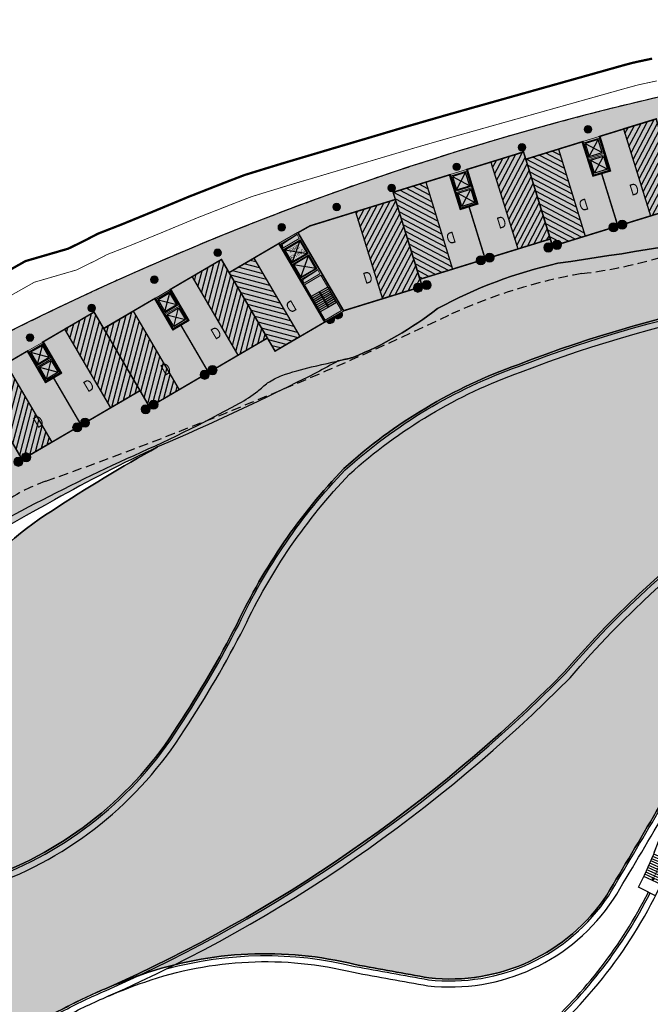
# Model space of a CAD drawing. Header units: millimetres. Extents: x -1402 to -179, y -280 to 6164.
# Tile 150 of 212: x -733 to -650, y 3626 to 3756. Entities that reach past the tile are written whole.
import ezdxf

# ---------------------------------------------------------------- set-up
doc = ezdxf.new("R2010")
doc.units = ezdxf.units.MM
for name, pattern in [('AJN-Limite', [1.25, 0.5, -0.25, 0, -0.25, 0, -0.25]), ('AJN-Projection', [0.375, 0.25, -0.125]), ('DASH', [0.35, 0.25, -0.1])]:
    doc.linetypes.add(name, pattern=pattern)
doc.layers.get('0').update_dxf_attribs({"linetype": 'CONTINUOUS'})
for name, color, linetype, lineweight in [('AJN-2-POT 100', 2, 'CONTINUOUS', 20), ('AJN-2-POT 120', 2, 'CONTINUOUS', 20), ('AJN-2-SBT-C', 2, 'CONTINUOUS', 20), ('AJN-5-ASC-C', 230, 'CONTINUOUS', 30), ('AJN-7-500-A', 10, 'CONTINUOUS', 18), ('AJN-8-252-H', 252, 'CONTINUOUS', 20), ('GEO-1-LIM-V', 10, 'AJN-Limite', 25)]:
    doc.layers.add(name, color=color, linetype=linetype, lineweight=lineweight)
doc.layers.add('AJN-2-SBT-H', color=7, linetype='CONTINUOUS', true_color=0x6e6e6e)
doc.layers.add('AJN-9-SRF-MARINHORIZON-HOUSING DUPLEX', color=7, linetype='CONTINUOUS', true_color=0x96cd7e)
for name, color, linetype in [('AJN-2-SBT-P', 251, 'AJN-Projection'), ('AJN-2-SBT-V', 51, 'CONTINUOUS'), ('AJN-8-251-H', 251, 'CONTINUOUS'), ('AJN-8-254-H', 254, 'CONTINUOUS')]:
    doc.layers.add(name, color=color, linetype=linetype)
doc.layers.add('AJN-6-Etang', color=7, linetype='CONTINUOUS', lineweight=15, true_color=0x46a499)
doc.styles.get("Standard").update_dxf_attribs({"font": 'rs.shx', "bigfont": 'hztxt.shx'})

# ---------------------------------------------------------------- blocks, each defined once
blk = doc.blocks.new('ESCALIER COURBE')
at = {"layer": 'AJN-8-251-H', "linetype": 'Continuous'}
for p, q in [((-2.091465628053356, 1.405588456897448), (-0.2043146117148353, -0.2342875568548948)), ((-1.872455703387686, 1.656514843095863), (0.007522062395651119, 0.008420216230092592)), ((-3.169978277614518, 0.1367544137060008), (-1.247502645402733, -1.461563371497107)), ((-2.956494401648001, 0.3923987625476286), (-1.041011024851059, -1.214292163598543)), ((-2.741897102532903, 0.647109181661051), (-0.8334424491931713, -0.9679242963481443)), ((-2.526190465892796, 0.9008808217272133), (-0.62480087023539, -0.7224644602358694)), ((-2.309378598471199, 1.153708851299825), (-0.415090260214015, -0.477917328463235)), ((-4.009937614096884, -0.8972797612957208), (-2.060765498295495, -2.461076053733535)), ((-3.800957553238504, -0.6379605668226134), (-1.858627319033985, -2.210246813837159)), ((-3.590847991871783, -0.3795556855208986), (-1.6553966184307, -1.960301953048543)), ((-3.382344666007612, -0.1198189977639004), (-1.452913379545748, -1.709733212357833)), ((-3.418879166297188, -4.152096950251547), (-5.330543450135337, -2.541029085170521)), ((-3.205460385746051, -3.89750844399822), (-5.125533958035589, -2.296472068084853)), ((-2.993377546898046, -3.641805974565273), (-4.921807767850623, -2.050844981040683)), ((-4.505806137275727, -5.408086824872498), (-6.374642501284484, -3.747529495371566)), ((-4.285796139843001, -5.159172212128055), (-6.163301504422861, -3.508422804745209)), ((-4.067092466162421, -4.909109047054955), (-5.953215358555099, -3.268212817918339)), ((-3.849701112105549, -4.657904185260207), (-5.744389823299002, -3.02690612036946)), ((-3.633628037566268, -4.405564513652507), (-5.536830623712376, -2.78450932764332)), ((-5.173613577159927, -6.147871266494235), (-7.016136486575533, -4.45816439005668)), ((-4.949720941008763, -5.902443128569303), (-6.801065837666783, -4.222406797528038)), ((-4.727116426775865, -5.655846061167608), (-6.587232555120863, -3.985526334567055)), ((-6.312182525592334, -7.357243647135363), (-8.109842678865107, -5.619884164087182))]:
    blk.add_line(p, q, dxfattribs=at)
at = {"layer": 'AJN-8-251-H', "linetype": 'Continuous', "flags": 128}
for points in [[(-4.012698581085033, -0.8950646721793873, -0.01090874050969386), (-1.872455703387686, 1.656514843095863)], [(-2.06270429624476, -2.459520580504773, -0.01087050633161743), (-2.273736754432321e-13, 0, -6.100320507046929e-05), (0.007522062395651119, 0.008420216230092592)]]:
    blk.add_lwpolyline(points, format="xyb", dxfattribs=at)
at = {"layer": 'AJN-8-251-H', "linetype": 'Continuous'}
for points in [[(-8.109842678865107, -5.619884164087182, 0.01963747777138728), (-4.921807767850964, -2.050844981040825, -0.004816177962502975), (-4.012698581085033, -0.8950646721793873, -0.004816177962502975)], [(-6.312182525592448, -7.357243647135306, 0.01980274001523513), (-2.966707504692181, -3.609457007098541, -0.004953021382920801), (-2.06270429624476, -2.459520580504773, -0.004953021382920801)]]:
    blk.add_lwpolyline(points, format="xyb", dxfattribs=at)
at = {"layer": 'AJN-8-252-H', "flags": 128}
blk.add_lwpolyline([(-6.094875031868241, -5.303017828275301, 0.01317423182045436), (-3.944375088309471, -2.830298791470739, -0.01579367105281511), (-0.932506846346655, 0.8325026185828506)], format="xyb", dxfattribs=at)
blk.add_lwpolyline([(-5.716615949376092, -5.172940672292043), (-6.094875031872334, -5.303017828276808), (-6.018395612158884, -4.910397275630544)], dxfattribs=at)
blk = doc.blocks.new('A$C70601405')
at = {"layer": 'AJN-2-SBT-H'}
h = blk.add_hatch(color=256, dxfattribs=at)
h.dxf.hatch_style = 1
edge = h.paths.add_edge_path()
edge.add_arc((0, 5.684341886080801e-14), 0.5000000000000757, 0, 360)
at = {"layer": 'AJN-2-POT 100', "linetype": 'Continuous'}
blk.add_circle((0, 5.684341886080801e-14), 0.5000000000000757, dxfattribs=at)
blk = doc.blocks.new('1.20diam')
at = {"layer": 'AJN-2-SBT-H'}
h = blk.add_hatch(color=256, dxfattribs=at)
h.dxf.hatch_style = 1
edge = h.paths.add_edge_path()
edge.add_arc((0, 0), 0.6, 0, 360)
at = {"layer": 'AJN-2-POT 120', "linetype": 'Continuous'}
blk.add_circle((0, 0), 0.6, dxfattribs=at)
blk = doc.blocks.new('POT 2X1.2')
at = {"layer": 'AJN-2-POT 120', "linetype": 'Continuous', "rotation": 321.8181818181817}
for p in [(-0.6000000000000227, 0), (0.5999999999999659, 0)]:
    blk.add_blockref('1.20diam', p, dxfattribs=at)
blk = doc.blocks.new('A$C747B21A5')
at = {"layer": 'AJN-2-SBT-H'}
h = blk.add_hatch(color=256, dxfattribs=at)
h.dxf.hatch_style = 1
h.paths.add_polyline_path([(-1.249999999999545, -4.799999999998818), (1.250000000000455, -4.799999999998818), (1.250000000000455, 4.547473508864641e-13), (-1.249999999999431, 0)])
h.paths.add_polyline_path([(1.050000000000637, -2.499999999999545), (1.050000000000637, -4.599999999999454), (-1.049999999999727, -4.599999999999), (-1.049999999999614, -2.499999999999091)], flags=16)
h.paths.add_polyline_path([(1.050000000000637, -2.299999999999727), (-1.049999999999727, -2.299999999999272), (-1.049999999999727, -0.1999999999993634), (1.05000000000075, -0.1999999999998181)], flags=16)
at = {"layer": 'AJN-2-SBT-C', "flags": 128}
for points in [[(-1.249999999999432, 0), (1.250000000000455, 4.547473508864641e-13), (1.250000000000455, -4.799999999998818), (-1.249999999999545, -4.799999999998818)], [(-1.049999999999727, -0.1999999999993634), (-1.049999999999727, -2.299999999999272), (1.050000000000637, -2.299999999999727), (1.05000000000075, -0.1999999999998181)], [(1.050000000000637, -4.599999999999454), (1.050000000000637, -2.499999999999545), (-1.049999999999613, -2.499999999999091), (-1.049999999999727, -4.599999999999)]]:
    blk.add_lwpolyline(points, close=True, dxfattribs=at)
at = {"layer": 'AJN-5-ASC-C'}
for p, q in [((-0.8999999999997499, -0.3499999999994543), (0.9000000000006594, -2.149999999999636)), ((-0.8999999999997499, -2.149999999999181), (0.9000000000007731, -0.3499999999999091)), ((-0.8999999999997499, -4.449999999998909), (0.9000000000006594, -2.649999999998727)), ((-0.8999999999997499, -2.649999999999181), (0.9000000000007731, -4.449999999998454))]:
    blk.add_line(p, q, dxfattribs=at)
for points in [[(-0.8999999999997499, -0.3499999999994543), (-0.8999999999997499, -2.149999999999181), (0.9000000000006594, -2.149999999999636), (0.9000000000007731, -0.3499999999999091)], [(-0.8999999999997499, -4.449999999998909), (-0.8999999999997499, -2.649999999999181), (0.9000000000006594, -2.649999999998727), (0.9000000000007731, -4.449999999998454)]]:
    blk.add_lwpolyline(points, close=True, dxfattribs=at)
blk = doc.blocks.new('A$C262D3EDB')
at = {"layer": 'AJN-9-SRF-MARINHORIZON-HOUSING DUPLEX'}
h = blk.add_hatch(dxfattribs=at)
h.set_pattern_fill('ANSI31', color=256, scale=0.2)
h.set_pattern_definition([(45, (438.2276971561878, -4040.453928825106), (-0.4490128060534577, 0.4490128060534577), [])])
h.paths.add_polyline_path([(-4.5, 0), (0, 0), (0, 12), (-4.5, 12)])
at = {"layer": 'AJN-2-SBT-C', "const_width": 0.2, "flags": 128}
blk.add_lwpolyline([(-9, 7.299999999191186), (-9, 0), (0, 0), (0, 12), (-7.850000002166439, 12), (-7.850000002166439, 7.299999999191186)], close=True, dxfattribs=at)
at = {"layer": 'AJN-9-SRF-MARINHORIZON-HOUSING DUPLEX'}
blk.add_lwpolyline([(-4.5, 0), (0, 0), (0, 12), (-4.5, 12)], close=True, dxfattribs=at)
at = {"layer": 'AJN-7-500-A', "insert": (-5.500000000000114, 3.999999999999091), "char_height": 1.5, "attachment_point": 5, "rotation": 359.9999999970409}
blk.add_mtext_dynamic_manual_height_columns('{\\fSwis721 LtCn BT|b0|i0|c0|p34;D}', width=58.7580560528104, gutter_width=35.69431197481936, heights=[0], dxfattribs=at)
blk = doc.blocks.new('A$C5AA60C68')
at = {"layer": 'AJN-9-SRF-MARINHORIZON-HOUSING DUPLEX'}
h = blk.add_hatch(dxfattribs=at)
h.set_pattern_fill('ANSI31', color=256, scale=0.2)
h.set_pattern_definition([(45, (456.2276971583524, -4040.453928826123), (-0.4490128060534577, 0.4490128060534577), [])])
h.paths.add_polyline_path([(4.5, 12), (0, 12), (0, 0), (4.5, 0)])
at = {"layer": 'AJN-2-SBT-C', "const_width": 0.2, "flags": 128}
blk.add_lwpolyline([(9, 7.299999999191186), (9, 0), (0, 0), (0, 12), (7.849999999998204, 11.99999999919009), (7.849999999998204, 7.299999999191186)], close=True, dxfattribs=at)
at = {"layer": 'AJN-9-SRF-MARINHORIZON-HOUSING DUPLEX'}
blk.add_lwpolyline([(4.5, 0), (0, 0), (0, 12), (4.5, 12)], close=True, dxfattribs=at)
at = {"layer": 'AJN-7-500-A', "insert": (4.382790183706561, 3.249999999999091), "char_height": 1.5, "attachment_point": 5, "rotation": 359.9999999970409}
blk.add_mtext_dynamic_manual_height_columns('{\\fSwis721 LtCn BT|b0|i0|c0|p34;D}', width=58.7580560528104, gutter_width=35.69431197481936, heights=[0], dxfattribs=at)
blk = doc.blocks.new('A$C46E24FA1')
at = {"layer": 'AJN-2-SBT-V', "linetype": 'Continuous'}
for p, q in [((-2.273736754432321e-13, 2.340000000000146), (1.249999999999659, 2.340000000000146)), ((0, 0), (0, 2.3400000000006)), ((-3.410605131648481e-13, 2.079999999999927), (1.249999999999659, 2.079999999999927)), ((-2.273736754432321e-13, 1.819999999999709), (1.249999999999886, 1.820000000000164)), ((-1.13686837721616e-13, 1.559999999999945), (1.249999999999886, 1.559999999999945)), ((0, 1.299999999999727), (1.25, 1.300000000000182)), ((1.250000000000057, 2.3400000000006), (1.250000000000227, 0)), ((0, 1.039999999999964), (1.250000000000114, 1.039999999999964)), ((0, 0.7799999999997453), (1.249999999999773, 0.7800000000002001)), ((0, 0.5199999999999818), (1.25, 0.5199999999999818)), ((-1.13686837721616e-13, 0.2600000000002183), (1.25, 0.2600000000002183)), ((0, 0), (1.250000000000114, 0))]:
    blk.add_line(p, q, dxfattribs=at)
blk = doc.blocks.new('A$C236B7103')
at = {"layer": 'AJN-2-SBT-H'}
h = blk.add_hatch(color=256, dxfattribs=at)
h.dxf.hatch_style = 1
h.paths.add_polyline_path([(-1.449999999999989, 1.77635683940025e-15), (1.449999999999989, 0), (1.449999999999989, 11.99999999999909), (-1.449999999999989, 11.99999999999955)])
h.paths.add_polyline_path([(-1.25, 11.199999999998), (1.25, 11.199999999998), (1.249999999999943, 11.79999999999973), (-1.250000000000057, 11.79999999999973)], flags=16)
h.paths.add_polyline_path([(-1.25, 10.99999999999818), (1.25, 10.99999999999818), (1.25, 8.899999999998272), (-1.25, 8.899999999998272)], flags=16)
h.paths.add_polyline_path([(-1.150000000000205, 10.89999999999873), (1.149999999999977, 10.89999999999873), (1.149999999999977, 8.999999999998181), (-1.150000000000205, 8.999999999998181)], flags=0)
h.paths.add_polyline_path([(-1.25, 8.699999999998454), (1.25, 8.699999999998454), (1.25, 6.599999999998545), (-1.25, 6.599999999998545)], flags=16)
h.paths.add_polyline_path([(-1.150000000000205, 8.599999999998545), (1.149999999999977, 8.599999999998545), (1.149999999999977, 6.699999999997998), (-1.150000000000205, 6.699999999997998)], flags=0)
h.paths.add_polyline_path([(-1.25, 6.399999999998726), (1.25, 6.399999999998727), (1.25, 5.799999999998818), (-1.25, 5.799999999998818)], flags=16)
h.paths.add_polyline_path([(-1.25, 5.599999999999), (1.25, 5.599999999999), (1.25, 0.1999999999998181), (-1.25, 0.1999999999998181)], flags=16)
h.paths.add_polyline_path([(-0.9275884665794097, 8.999748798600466), (0.9249672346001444, 8.999748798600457), (0.9249672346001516, 10.89828527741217), (-0.9275884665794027, 10.89828527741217)], flags=8)
at = {"layer": 'AJN-2-SBT-C'}
for p, q in [((-1.25, 0.1999999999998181), (-1.25, 5.599999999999)), ((-1.25, 5.599999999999), (1.25, 5.599999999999)), ((1.25, 5.599999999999), (1.25, 0.1999999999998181)), ((1.25, 0.1999999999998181), (-1.25, 0.1999999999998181))]:
    blk.add_line(p, q, dxfattribs=at)
at = {"layer": 'AJN-2-SBT-C', "flags": 128}
for points in [[(-1.449999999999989, 0), (1.449999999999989, 0), (1.449999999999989, 11.99999999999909), (-1.449999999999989, 11.99999999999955)], [(-1.250000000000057, 11.79999999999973), (1.249999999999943, 11.79999999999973), (1.25, 11.199999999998), (-1.25, 11.199999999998)], [(1.25, 8.899999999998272), (-1.25, 8.899999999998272), (-1.25, 10.99999999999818), (1.25, 10.99999999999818)], [(-1.25, 6.599999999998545), (-1.25, 8.699999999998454), (1.25, 8.699999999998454), (1.25, 6.599999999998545)], [(-1.25, 6.399999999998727), (1.25, 6.399999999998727), (1.25, 5.799999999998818), (-1.25, 5.799999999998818)]]:
    blk.add_lwpolyline(points, close=True, dxfattribs=at)
at = {"layer": 'AJN-5-ASC-C'}
for p, q in [((1.149999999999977, 10.89999999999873), (-1.150000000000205, 8.999999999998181)), ((-1.150000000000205, 10.89999999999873), (1.149999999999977, 8.999999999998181)), ((1.149999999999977, 6.699999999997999), (-1.150000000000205, 8.599999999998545)), ((-1.150000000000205, 6.699999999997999), (1.149999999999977, 8.599999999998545))]:
    blk.add_line(p, q, dxfattribs=at)
at = {"layer": 'AJN-5-ASC-C', "flags": 128}
for points in [[(1.149999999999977, 10.89999999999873), (1.149999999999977, 8.999999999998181), (-1.150000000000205, 8.999999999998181), (-1.150000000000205, 10.89999999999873)], [(1.149999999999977, 6.699999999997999), (1.149999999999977, 8.599999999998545), (-1.150000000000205, 8.599999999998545), (-1.150000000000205, 6.699999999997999)]]:
    blk.add_lwpolyline(points, close=True, dxfattribs=at)
at = {"layer": 'AJN-8-251-H', "flags": 128}
for points in [[(1.249999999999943, 11.79999999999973), (-1.149999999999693, 11.69999999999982), (-1.249999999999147, 11.20000000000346)], [(1.25, 6.399999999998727), (-1.149999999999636, 6.299999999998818), (-1.249999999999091, 5.800000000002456)]]:
    blk.add_lwpolyline(points, dxfattribs=at)
at = {"linetype": 'Continuous', "rotation": 180}
for p in [(-2.273736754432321e-13, 3.789999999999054), (1.249999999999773, 3.789999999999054)]:
    blk.add_blockref('A$C46E24FA1', p, dxfattribs=at)
at = {"layer": 'AJN-7-500-A', "insert": (-1.13686837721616e-13, 9.949999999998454), "char_height": 0.5, "attachment_point": 5}
blk.add_mtext_dynamic_manual_height_columns('{\\fSwis721 LtCn BT|b0|i0|c0|p34;FIRE\\PFITING}', width=11.10498822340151, gutter_width=35.69431197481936, heights=[0], dxfattribs=at)
blk = doc.blocks.new('A$C031E58AA')
at = {"layer": 'AJN-2-SBT-H'}
h = blk.add_hatch(color=256, dxfattribs=at)
h.dxf.hatch_style = 1
h.paths.add_polyline_path([(-0.6, 0, 1), (0.6, 0)])
at = {"layer": 'AJN-2-POT 120', "linetype": 'Continuous'}
blk.add_line((0.6000000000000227, 0), (-0.6000000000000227, 0), dxfattribs=at)
blk.add_arc((0, 7.73070496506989e-12), 0.6, 180.0000000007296, 359.9999999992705, dxfattribs=at)
blk = doc.blocks.new('A$C4C7835BE')
for p in [(-0.6000000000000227, 0), (0.6000000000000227, 0)]:
    blk.add_blockref('A$C031E58AA', p)
blk = doc.blocks.new('A$C42457E72')
at = {"layer": 'AJN-9-SRF-MARINHORIZON-HOUSING DUPLEX'}
h = blk.add_hatch(dxfattribs=at)
h.set_pattern_fill('ANSI31', color=256, scale=0.2)
h.set_pattern_definition([(45, (420.227697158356, -4040.453928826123), (-0.4490128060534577, 0.4490128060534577), [])])
h.paths.add_polyline_path([(0, 11.99999999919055), (-3.774999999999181, 11.99999999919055), (-3.774999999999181, 0), (0, 0)])
at = {"layer": 'AJN-2-SBT-C', "const_width": 0.2, "flags": 128}
blk.add_lwpolyline([(0, 0), (-7.649999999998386, 0), (-7.649999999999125, 11.99999999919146), (0, 11.99999999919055)], close=True, dxfattribs=at)
at = {"layer": 'AJN-9-SRF-MARINHORIZON-HOUSING DUPLEX', "flags": 128}
blk.add_lwpolyline([(0, 11.99999999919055), (-3.774999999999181, 11.99999999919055), (-3.774999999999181, 0), (0, 0)], close=True, dxfattribs=at)
at = {"layer": 'AJN-7-500-A', "insert": (-4.774999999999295, 3.999999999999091), "char_height": 1.5, "attachment_point": 5, "rotation": 359.9999999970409}
blk.add_mtext_dynamic_manual_height_columns('{\\fSwis721 LtCn BT|b0|i0|c0|p34;D}', width=58.7580560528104, gutter_width=35.69431197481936, heights=[0], dxfattribs=at)
blk = doc.blocks.new('A$C6EA2657F')
at = {"layer": 'AJN-9-SRF-MARINHORIZON-HOUSING DUPLEX'}
h = blk.add_hatch(dxfattribs=at)
h.set_pattern_fill('ANSI31', color=256, scale=0.2, angle=-17.16630264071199)
h.set_pattern_definition([(44.99999999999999, (-964.9823649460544, -3159.491968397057), (-0.4490128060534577, 0.4490128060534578), [])])
h.paths.add_polyline_path([(2.171191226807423e-09, 11.99999999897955), (-5.499999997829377, 11.99999999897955), (-5.499999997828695, -1.019088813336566e-09), (2.170850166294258e-09, -1.020453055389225e-09)])
at = {"layer": 'AJN-2-SBT-C', "const_width": 0.2, "flags": 128}
blk.add_lwpolyline([(2.17096385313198e-09, 11.99999999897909), (-11.79426821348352, 11.99999999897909), (-13.55473691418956, 11.61537153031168), (-10.83907457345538, -1.021362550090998e-09), (2.171532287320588e-09, -1.020453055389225e-09)], close=True, dxfattribs=at)
at = {"layer": 'AJN-9-SRF-MARINHORIZON-HOUSING DUPLEX'}
blk.add_lwpolyline([(2.171191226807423e-09, 11.99999999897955), (-5.499999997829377, 11.99999999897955), (-5.499999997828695, -1.019088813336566e-09), (2.170850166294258e-09, -1.020453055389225e-09)], close=True, dxfattribs=at)
at = {"layer": 'AJN-7-500-A', "insert": (-6.499999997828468, 3.249999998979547), "char_height": 1.5, "attachment_point": 5, "rotation": 359.99999999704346}
blk.add_mtext_dynamic_manual_height_columns('{\\fSwis721 LtCn BT|b0|i0|c0|p34;D}', width=58.7580560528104, gutter_width=35.69431197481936, heights=[0], dxfattribs=at)

msp = doc.modelspace()

# ---------------------------------------------------------------- hatches: boundary and pattern name
at = {"layer": 'AJN-6-Etang', "transparency": 33554687}
h = msp.add_hatch(color=256, dxfattribs=at)
h.dxf.hatch_style = 1
h.set_gradient(color1=(39, 228, 241), rotation=300, centered=1, tint=0.7570968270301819)
edge = h.paths.add_edge_path()
edge.add_arc((-537.0654263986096, 3741.594956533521), 11.91000200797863, 204.3463974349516, 247.7751663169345, ccw=False)
edge.add_arc((-396.1423895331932, 1757.59094821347), 1984.905211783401, 94.38534743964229, 94.57030582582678)
edge.add_arc((-390.9486155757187, 1693.875489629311), 2048.831929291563, 94.57310970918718, 94.74732533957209)
edge.add_arc((-573.0292612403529, 3886.387536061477), 151.2277142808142, 268.91833598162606, 274.74732533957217, ccw=False)
edge.add_arc((-573.0292612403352, 3886.38753606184), 151.2277142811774, 266.76281670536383, 268.918335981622, ccw=False)
edge.add_arc((-587.1152837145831, 3637.340569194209), 98.21728513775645, 86.76281670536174, 102.4753579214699)
edge.add_arc((-768.5947579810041, 4457.610945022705), 741.88883258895, 278.27454966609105, 282.4753579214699, ccw=False)
edge.add_arc((-648.6178442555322, 3664.201595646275), 60.6979130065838, 102.5670392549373, 118.6172384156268)
edge.add_arc((-706.6427610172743, 3754.674641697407), 47.13165744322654, 292.1750060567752, 307.90155288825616, ccw=False)
edge.add_arc((-776.9140117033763, 4083.569670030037), 382.8069380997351, 283.0004505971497, 283.29936020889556, ccw=False)
edge.add_arc((174.600009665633, 2113.921362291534), 1816.099149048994, 118.4580294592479, 118.5589211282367)
edge.add_arc((-870.3806384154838, 4059.857204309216), 392.8297856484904, 293.3616463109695, 296.74348635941, ccw=False)
edge.add_arc((-614.78692978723, 3518.280997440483), 206.6587185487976, 118.8838619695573, 123.3912754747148)
edge.add_arc((-706.7794257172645, 3655.884916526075), 41.1545307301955, 121.892201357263, 144.7242394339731)
edge.add_arc((-725.5073585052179, 3670.873424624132), 17.26788170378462, 149.4436558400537, 174.3919650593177)
edge.add_arc((-772.4263791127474, 3675.198726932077), 29.85056725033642, 304.76223884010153, 354.9302594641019, ccw=False)
edge.add_arc((-698.6065861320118, 3666.450415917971), 58.94964782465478, 195.5212558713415, 201.6826345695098)
edge.add_arc((-747.7018612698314, 3647.290061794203), 6.257983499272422, 204.7451583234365, 238.7353172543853)
edge.add_arc((-746.7268568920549, 3648.895891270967), 8.136632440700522, 238.7353172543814, 265.8059867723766)
edge.add_arc((-745.6361823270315, 3663.769329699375), 23.05000703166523, 265.8059867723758, 291.7958996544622)
edge.add_arc((-753.5528919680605, 3688.708372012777), 49.18277004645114, 289.5712784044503, 327.779998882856)
edge.add_arc((-836.7744922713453, 3744.021250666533), 149.0997929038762, 326.8485866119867, 332.8131314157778)
edge.add_arc((-633.9402415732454, 3642.69358752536), 77.66313263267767, 136.2721735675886, 154.6878398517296, ccw=False)
edge.add_arc((-644.200352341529, 3645.64922362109), 68.38566050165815, 109.5782243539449, 132.1159801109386, ccw=False)
edge.add_arc((-604.8070941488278, 3549.087568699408), 172.6306134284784, 89.91502416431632, 111.15777770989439, ccw=False)
edge.add_arc((-602.0929170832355, 3830.688558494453), 108.9982880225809, 268.7077466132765, 275.5166178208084)
edge.add_arc((-606.5813803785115, 3826.946865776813), 105.8155929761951, 278.1313981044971, 283.1361526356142)
edge.add_arc((-574.2587065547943, 3678.538436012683), 46.11022811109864, 93.68543034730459, 100.33763134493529, ccw=False)
edge.add_arc((-571.7268882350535, 3621.66224611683), 103.0377285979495, 76.98883006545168, 93.05743218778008, ccw=False)
edge.add_arc((-575.9250879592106, 3620.152697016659), 105.5203835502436, 69.08009231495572, 74.95191348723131, ccw=False)
edge.add_arc((-530.7439089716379, 3736.325698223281), 19.1406711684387, 246.9188615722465, 258.4739672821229)
edge.add_arc((-533.925047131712, 3721.717364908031), 4.195972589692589, 261.1793386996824, 268.9071782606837)
edge.add_arc((-533.9948825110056, 3719.2615711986), 1.739445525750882, 269.6643166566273, 283.9875195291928)
edge.add_arc((-533.744956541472, 3718.25824188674), 0.705456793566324, 283.9875195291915, 313.6161645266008)
edge.add_arc((-533.5830224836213, 3718.088290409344), 0.4707098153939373, 313.6161645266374, 348.514980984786)
edge.add_arc((-534.2310152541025, 3718.219949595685), 1.131942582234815, 348.5149809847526, 378.9075892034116)
edge.add_line((-533.1601495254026, 3718.586747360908), (-534.4543513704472, 3722.789336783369))
edge.add_arc((-546.2312466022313, 3719.162597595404), 12.32268227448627, 17.11641258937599, 67.77516631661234)
at = {"layer": 'AJN-6-Etang', "linetype": 'Continuous', "transparency": 33554687}
h = msp.add_hatch(color=256, dxfattribs=at)
h.dxf.hatch_style = 1
h.set_gradient(color1=(166, 228, 247), rotation=200, centered=1, tint=0.800000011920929, name='INVCURVED')
edge = h.paths.add_edge_path()
edge.add_arc((-539.6903833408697, 3746.378562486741), 32.8479777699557, 259.0174260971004, 283.7331395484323)
edge.add_line((-531.8922719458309, 3714.469643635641), (-533.1331609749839, 3718.226826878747))
edge.add_arc((-533.574940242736, 3718.064349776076), 0.4707098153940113, -70.6203057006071, 20.192458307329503, ccw=False)
edge.add_arc((-533.9948825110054, 3719.2615711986), 1.739445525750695, 267.0779223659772, 289.3427458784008, ccw=False)
edge.add_arc((-533.925047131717, 3721.717364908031), 4.195972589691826, 261.17933869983, 267.83506076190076, ccw=False)
edge.add_arc((-530.7439089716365, 3736.325698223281), 19.14067116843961, 246.9188615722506, 258.4739672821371, ccw=False)
edge.add_arc((-575.9250879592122, 3620.152697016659), 105.5203835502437, 69.08009231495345, 74.95191348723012)
edge.add_arc((-571.7268882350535, 3621.66224611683), 103.0377285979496, 76.98883006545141, 93.05743218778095)
edge.add_arc((-574.2587065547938, 3678.538436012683), 46.11022811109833, 93.68543034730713, 100.3376313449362)
edge.add_arc((-606.5813803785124, 3826.946865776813), 105.8155929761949, 278.13139810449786, 283.1361526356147, ccw=False)
edge.add_arc((-602.0929170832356, 3830.688558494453), 108.9982880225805, 268.7077466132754, 275.5166178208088, ccw=False)
edge.add_arc((-604.8070941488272, 3549.087568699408), 172.630613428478, 89.91502416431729, 111.1577777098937)
edge.add_arc((-644.2003523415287, 3645.649223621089), 68.38566050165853, 109.5782243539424, 132.1159801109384)
edge.add_arc((-633.940241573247, 3642.69358752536), 77.6631326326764, 136.2721735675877, 154.6878398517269)
edge.add_arc((-836.7744922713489, 3744.021250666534), 149.0997929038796, 326.8485866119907, 332.81313141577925, ccw=False)
edge.add_arc((-753.5528919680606, 3688.708372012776), 49.18277004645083, 289.5712784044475, 327.77999888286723, ccw=False)
edge.add_arc((-745.6361823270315, 3663.769329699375), 23.05000703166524, 265.80598677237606, 291.7958996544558, ccw=False)
edge.add_arc((-746.7268568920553, 3648.895891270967), 8.136632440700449, 238.73531725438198, 265.8059867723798, ccw=False)
edge.add_arc((-747.701861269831, 3647.290061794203), 6.257983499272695, 204.7451583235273, 238.7353172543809, ccw=False)
edge.add_arc((-698.6065861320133, 3666.450415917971), 58.9496478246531, 201.6826345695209, 210.3252863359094)
edge.add_arc((-722.7767510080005, 3654.056911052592), 31.86463938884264, 213.0342114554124, 247.3748419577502)
edge.add_arc((-731.5727928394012, 3632.951902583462), 9.000000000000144, 247.3748419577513, 297.9607097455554)
edge.add_arc((-691.6662761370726, 3557.774338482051), 76.11284403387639, 113.07744778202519, 117.9607097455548, ccw=False)
edge.add_arc((-801.5518826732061, 3808.592369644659), 197.7256147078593, 293.8823795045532, 315.3027358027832)
edge.add_arc((-561.8123215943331, 3584.378913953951), 130.7194739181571, 83.02942774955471, 139.3583344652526, ccw=False)
h = msp.add_hatch(color=256, dxfattribs=at)
h.dxf.hatch_style = 1
h.set_gradient(color1=(181, 223, 247), rotation=200, centered=1, tint=0.800000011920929, name='INVCURVED')
edge = h.paths.add_edge_path()
edge.add_arc((-536.1331980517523, 3649.417541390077), 41.76902211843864, 80.08128101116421, 93.81348574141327, ccw=False)
edge.add_arc((-529.9721789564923, 3684.650621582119), 6.001325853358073, 8.314213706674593, 80.08128101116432, ccw=False)
edge.add_line((-524.0339273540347, 3685.518423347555), (-524.8218382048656, 3690.909992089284))
edge.add_arc((-539.6641874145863, 3688.740966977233), 15.00000000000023, 8.314213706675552, 17.11641258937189)
edge.add_line((-525.3285562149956, 3693.155678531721), (-531.8922719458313, 3714.469643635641))
edge.add_arc((-539.6903833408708, 3746.37856248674), 32.84797776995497, 259.0174260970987, 283.7331395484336, ccw=False)
edge.add_arc((-561.8123215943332, 3584.378913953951), 130.7194739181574, 83.02942774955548, 139.3583344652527)
edge.add_arc((-801.5518826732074, 3808.592369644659), 197.7256147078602, 293.88237950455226, 315.3027358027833, ccw=False)
edge.add_arc((-691.666276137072, 3557.774338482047), 76.1128440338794, 109.1621766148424, 113.07744778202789, ccw=False)
edge.add_arc((-700.3908612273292, 3582.881288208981), 49.53320314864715, 76.18652852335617, 109.16217663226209, ccw=False)
edge.add_arc((6736.442926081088, 44752.96636338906), 41786.93979426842, 259.7649214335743, 259.7784708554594)
edge.add_arc((-676.0644756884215, 3653.926779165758), 24.85499872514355, 263.5898590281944, 326.3375928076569)
edge.add_arc((-2060.139441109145, 4481.808366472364), 1637.6038108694, 329.0722052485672, 329.5217709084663)
edge.add_arc((-607.3271954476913, 3627.944119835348), 47.56153281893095, 102.10276570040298, 150.7305022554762, ccw=False)
edge.add_arc((-545.9599434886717, 3428.331226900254), 256.2479434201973, 101.20186661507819, 106.1646998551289, ccw=False)
edge.add_line((-595.7402857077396, 3679.697346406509), (-581.894087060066, 3682.067430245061))
edge.add_arc((-618.1463783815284, 3905.2683349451), 226.1257890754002, 279.2254205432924, 286.4139132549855)
edge.add_arc((-534.1899581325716, 3620.264426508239), 70.98682985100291, 93.8134857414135, 106.41391325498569, ccw=False)
at = {"layer": 'AJN-8-254-H'}
h = msp.add_hatch(color=255, dxfattribs=at)
h.dxf.hatch_style = 1
h.paths.add_polyline_path([(-767.6700926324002, 3695.502828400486, -0.2464211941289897), (-767.4226458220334, 3695.374427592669, -0.08656056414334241), (-763.1239743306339, 3696.90247694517, -0.8058685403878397), (-762.0104599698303, 3697.269946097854, -0.08357554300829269), (-757.5444517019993, 3696.894347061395, -0.6562459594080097), (-756.4899941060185, 3696.578014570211, -0.08357554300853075), (-752.5547221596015, 3694.433267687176, -0.6562459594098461), (-751.7173819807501, 3693.718559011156, -0.0848587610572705), (-748.9905325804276, 3690.168496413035, -0.6618094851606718), (-748.5032295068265, 3689.177244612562, -0.03377184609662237), (-747.894293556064, 3687.460436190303), (-748.1109409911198, 3687.399699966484, -0.0714318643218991), (-747.6190817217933, 3683.658114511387, -0.9303294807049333), (-747.6396971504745, 3683.060030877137, -0.01893678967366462), (-747.7349124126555, 3682.059367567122, -0.03197878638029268), (-718.6716012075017, 3697.7078330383, 0.02245452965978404), (-703.8887507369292, 3704.951018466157, 0.03574655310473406), (-701.415636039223, 3706.57997501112, -0.01582952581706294), (-700.1049641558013, 3707.668882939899, -0.05869852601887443), (-698.2181821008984, 3708.644548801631, -0.03273755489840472), (-694.3041291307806, 3709.782619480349, 0.003651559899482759), (-688.8535361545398, 3711.02906217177, 0.06872791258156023), (-677.6894734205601, 3717.484585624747, -0.07014692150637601), (-661.8246045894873, 3723.445313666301, 0.01833153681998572), (-608.3321525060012, 3733.238846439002, -0.06866651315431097), (-581.569007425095, 3735.40113170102, 0.03485309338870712), (-560.5134006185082, 3735.678628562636, -0.001541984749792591), (-547.9165478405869, 3736.685647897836, -0.03924537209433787), (-548.550374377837, 3738.441527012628, 0.1068267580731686), (-556.371493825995, 3755.453928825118), (-560.7691083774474, 3755.453928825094, 0.1419590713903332)])
h.paths.add_polyline_path([(-690.7982539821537, 3710.574726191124, -0.002347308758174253), (-694.3041291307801, 3709.782619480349, 0.03273755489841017), (-698.2181821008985, 3708.644548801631, 0.05869852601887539), (-700.1049641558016, 3707.668882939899, 0.01582952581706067), (-701.415636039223, 3706.57997501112, -0.03574655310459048), (-703.8887507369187, 3704.951018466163, -0.02245452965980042), (-718.6716012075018, 3697.7078330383, 0.03197878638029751), (-747.7349124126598, 3682.059367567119, -0.0174172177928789), (-747.8891159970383, 3681.147743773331, -0.01112808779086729), (-747.519368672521, 3681.307506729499, -0.00345109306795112), (-728.2303048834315, 3692.257893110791, -0.01860396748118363), (-714.6104849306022, 3699.231498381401, 0.01475713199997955), (-693.6084446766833, 3709.048378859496, -0.0004402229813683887)])

# ---------------------------------------------------------------- linework, layer by layer
at = {"layer": 'AJN-2-SBT-P', "ltscale": 5}
msp.add_lwpolyline([(-598.362766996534, 3732.615722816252, 0.05136927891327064), (-569.3453663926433, 3736.388544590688, -0.03690796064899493), (-555.7402460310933, 3738.441906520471, 0.1067657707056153), (-563.5590515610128, 3755.443872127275, 0.1401209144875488), (-767.6700926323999, 3695.502828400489), (-766.1462764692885, 3694.714262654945, -0.6074786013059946), (-750.2465776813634, 3680.877081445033, -0.006356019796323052), (-735.3558760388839, 3691.616742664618, -0.06791793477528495), (-729.3483457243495, 3694.717613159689, 0.02504563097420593), (-675.8507716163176, 3716.76737394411, -0.06355717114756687), (-658.6794310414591, 3722.09866041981, 0.0469281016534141), (-647.7917072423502, 3724.392247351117, 0.004268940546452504), (-637.3173843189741, 3727.746856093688, -0.09014605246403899), (-630.8325987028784, 3728.651971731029, 0.06696969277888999), (-626.0528815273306, 3729.095905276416, -0.04175151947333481), (-604.9859279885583, 3732.126991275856, 0.003885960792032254)], format="xyb", close=True, dxfattribs=at)
at = {"layer": 'AJN-2-SBT-V', "flags": 128}
for points in [[(-560.7691083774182, 3755.453928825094, 0.1419590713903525), (-767.6700926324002, 3695.502828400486, -0.246421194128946)], [(-608.3321525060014, 3733.238846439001, -0.0183315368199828), (-661.8246045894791, 3723.445313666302, 0.07014692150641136), (-677.6894734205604, 3717.484585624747, -0.06872791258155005), (-688.8535361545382, 3711.02906217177, -0.001304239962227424), (-690.7982539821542, 3710.574726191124, 0.000440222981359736), (-693.6084446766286, 3709.048378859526, -0.01475713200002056), (-714.6104849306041, 3699.2314983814, 0.01966983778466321), (-728.5223015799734, 3690.826907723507, 0.09995445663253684), (-740.3772431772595, 3679.652164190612, 0.1092895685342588), (-742.6925910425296, 3672.560884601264, -0.2224639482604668), (-755.4064137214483, 3650.675734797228, 0.02689056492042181), (-753.3852276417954, 3644.670576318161, 0.1494071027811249), (-750.9497066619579, 3641.94086953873, 0.1186704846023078), (-747.3219212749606, 3640.781047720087, 0.1138910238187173), (-737.0776827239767, 3642.367112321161, 0.1682789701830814), (-711.9439195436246, 3662.485513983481, 0.02603111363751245), (-704.1470789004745, 3675.89843902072, -0.08052688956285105), (-690.0620695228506, 3696.376942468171, -0.0986577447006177), (-667.115943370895, 3710.081158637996, -0.09295535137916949), (-604.5510643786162, 3721.717992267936, 0.02971804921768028)], [(-747.7349124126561, 3682.059367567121, -0.03197878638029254), (-718.6716012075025, 3697.707833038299, 0.02245452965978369), (-703.8887507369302, 3704.951018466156, 0.03574655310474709), (-701.415636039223, 3706.57997501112, -0.01582952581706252), (-700.1049641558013, 3707.668882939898, -0.05869852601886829), (-698.2181821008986, 3708.644548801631, -0.03273755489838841), (-694.3041291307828, 3709.782619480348, 0.003651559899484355), (-688.8535361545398, 3711.02906217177, 0.06872791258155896), (-677.6894734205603, 3717.484585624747, -0.07014692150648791), (-661.8246045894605, 3723.445313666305, 0.01833153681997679), (-608.3321525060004, 3733.238846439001, -0.06866651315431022)]]:
    msp.add_lwpolyline(points, format="xyb", dxfattribs=at)
at = {"layer": 'AJN-2-SBT-V', "linetype": 'Continuous', "flags": 128}
msp.add_lwpolyline([(-604.5510643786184, 3721.717992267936, 0.09295535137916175), (-667.1159433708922, 3710.081158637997, 0.09865774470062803), (-690.0620695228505, 3696.376942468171, 0.08052688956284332), (-704.1470789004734, 3675.898439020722, -0.02603111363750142), (-711.9439195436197, 3662.485513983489, -0.1682789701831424), (-737.0776827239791, 3642.36711232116, -0.1138910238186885), (-747.3219212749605, 3640.781047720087, -0.1186704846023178), (-750.9497066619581, 3641.94086953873, -0.1494071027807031), (-753.3852276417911, 3644.670576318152, 0.03772856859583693), (-749.4903189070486, 3636.686230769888, 0.1509708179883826), (-735.0350987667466, 3624.644530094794, 0.2243781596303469), (-727.3529990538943, 3625.002478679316, -0.02131047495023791), (-721.5006108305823, 3627.796317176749, 0.0937370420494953), (-661.0019790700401, 3669.519930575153, -0.2508528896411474), (-545.9482657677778, 3714.13218980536, 0.1082626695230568)], format="xyb", dxfattribs=at)
at = {"layer": 'AJN-2-SBT-V'}
msp.add_lwpolyline([(-538.9112035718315, 3691.094080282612, -0.05998985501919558), (-528.9384449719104, 3690.56224623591, -0.3237964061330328), (-524.0339273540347, 3685.518423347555), (-524.8218382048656, 3690.909992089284, 0.03842573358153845), (-525.3285562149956, 3693.155678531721), (-531.8922719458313, 3714.469643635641, -0.1082626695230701), (-545.9482657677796, 3714.13218980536, 0.2508528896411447), (-661.0019790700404, 3669.519930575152, -0.0937370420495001), (-721.5006108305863, 3627.796317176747, -0.01708525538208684), (-716.6497959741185, 3629.670018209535, -0.144884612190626), (-688.5642251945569, 3630.981900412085, 5.912050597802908e-05), (-678.8394075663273, 3629.227169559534, 0.2808412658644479), (-655.3772131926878, 3640.149691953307, 0.00196160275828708), (-648.8165320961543, 3651.197815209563, -0.215421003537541), (-617.2992204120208, 3674.448508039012, -0.02165783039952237), (-595.7402857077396, 3679.697346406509), (-581.894087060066, 3682.067430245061, 0.03137600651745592), (-554.2490190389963, 3688.358215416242, -0.05503520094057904)], format="xyb", close=True, dxfattribs=at)
at = {"layer": 'AJN-2-SBT-V', "linetype": 'Continuous', "flags": 128}
for points in [[(-728.5223015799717, 3690.826907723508, -0.01966983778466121), (-714.6104849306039, 3699.2314983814, 0.01860396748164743), (-728.2303048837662, 3692.257893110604, 0.003519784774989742), (-747.9017606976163, 3681.086849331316, -0.05479290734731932), (-748.8047726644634, 3678.330188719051, -0.9303294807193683), (-749.0643059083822, 3677.790956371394, -0.09252206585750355), (-752.0341196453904, 3673.929737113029, -0.9303294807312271), (-752.4886940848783, 3673.540518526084, -0.09251747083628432), (-756.7609402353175, 3671.200774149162, -0.9303294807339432), (-757.3337024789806, 3671.027360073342, -0.09252206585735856), (-762.1865295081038, 3670.604420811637, -0.9303294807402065), (-762.7806556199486, 3670.676136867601, -0.0925220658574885), (-767.3934586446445, 3672.241657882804, -0.2494926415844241), (-767.644052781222, 3672.112660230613, -0.05096105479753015), (-760.7108442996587, 3664.390733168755, -0.08997890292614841), (-756.512110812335, 3655.404548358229, 0.02060412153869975), (-755.4064137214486, 3650.675734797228, 0.222463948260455), (-742.6925910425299, 3672.560884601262, -0.1092895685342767), (-740.3772431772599, 3679.652164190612, -0.09995445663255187)], [(-664.06743493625, 3622.108041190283, 0.09389314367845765), (-649.8988315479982, 3640.516749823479), (-651.192436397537, 3641.171796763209, 0.01963747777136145), (-649.1998099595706, 3645.52277908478, -0.01572574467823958), (-647.3805131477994, 3649.964988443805), (-646.0565730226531, 3649.373500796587, -0.02494982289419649), (-643.879999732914, 3653.561335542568, -0.189197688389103), (-617.2992204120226, 3674.448508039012, 0.2154210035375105), (-648.8165320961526, 3651.197815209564, -0.001961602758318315), (-655.3772131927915, 3640.149691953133, -0.2808412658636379), (-678.839407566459, 3629.227169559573, -5.912050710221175e-05), (-688.5642253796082, 3630.981900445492, 0.1448846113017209), (-716.6497959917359, 3629.670018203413, 0.03840971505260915), (-727.3529990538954, 3625.002478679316, -0.2243781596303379), (-735.0350987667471, 3624.644530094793, -0.150970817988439), (-749.4903189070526, 3636.686230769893, 0.03286619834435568), (-732.1687331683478, 3609.756508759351, 0.00233829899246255), (-729.3480626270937, 3606.256450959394, 0.04253943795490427), (-724.9823251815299, 3603.412189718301, 0.2111097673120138), (-704.9509894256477, 3600.716146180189, 0.100205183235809)]]:
    msp.add_lwpolyline(points, format="xyb", close=True, dxfattribs=at)
at = {"layer": 'AJN-8-251-H', "linetype": 'Continuous', "flags": 128}
for points in [[(-752.792833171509, 3643.235946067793, 0.08838480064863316), (-751.0794547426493, 3641.72717481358, 0.1186704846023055), (-747.3402047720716, 3640.531717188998, 0.113838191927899), (-736.9893709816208, 3642.133179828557, 0.1682431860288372), (-711.7335021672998, 3662.350500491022, 0.02603457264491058), (-703.9228275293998, 3675.787858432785, -0.08051067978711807), (-689.887682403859, 3696.197577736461, -0.09863690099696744), (-667.0289247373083, 3709.84676652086, -0.09295654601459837), (-604.5540666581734, 3721.467996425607, 0.02972507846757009), (-591.5847141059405, 3721.946818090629, 0.02183985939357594), (-582.4822544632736, 3723.655326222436, -0.0289931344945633), (-577.207901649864, 3724.30373695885, -0.07021340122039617), (-548.58948584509, 3721.812022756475, -0.02560453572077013), (-538.3413620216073, 3718.485383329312, 0.05047568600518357), (-534.6127005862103, 3717.324893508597, 0.03415911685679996), (-534.0082215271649, 3717.272170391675, 0.06279062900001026), (-533.514012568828, 3717.331115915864, 0.1300044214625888), (-533.0858596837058, 3717.566512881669, 0.1022200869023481), (-532.9197915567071, 3717.806248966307)], [(-751.938583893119, 3641.335500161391, 0.01818615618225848), (-751.4946486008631, 3641.043351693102, 0.1186704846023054), (-747.3987119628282, 3639.733859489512, 0.1136755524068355), (-736.7068595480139, 3641.384568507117, 0.1681314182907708), (-711.0601792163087, 3661.91843827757, 0.02604571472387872), (-703.2051929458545, 3675.434060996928, -0.08045783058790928), (-689.329647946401, 3695.623595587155, -0.09856911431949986), (-666.7504891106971, 3709.096701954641, -0.092960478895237), (-604.563640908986, 3720.668009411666, 0.02974727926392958), (-591.4896352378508, 3721.152280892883, 0.02183640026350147), (-582.3196663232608, 3722.871776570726, -0.02886076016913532), (-577.1608366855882, 3723.505110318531, -0.07016741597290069), (-548.7834547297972, 3721.035761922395, -0.02553488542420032), (-538.6408315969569, 3717.743399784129, 0.05050637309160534), (-534.7550061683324, 3716.537461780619, 0.03527544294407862), (-534.0185938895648, 3716.472226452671, 0.06324129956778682), (-533.3206441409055, 3716.554837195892, 0.1097736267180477), (-532.6391299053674, 3716.894872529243)], [(-732.6710109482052, 3623.767327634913, 0.1529291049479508), (-727.2357825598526, 3624.781661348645, -0.0213162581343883), (-721.4010033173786, 3627.567010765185, 0.09375056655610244), (-660.8180401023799, 3669.350387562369, -0.2508531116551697), (-545.9872767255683, 3713.885097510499, 0.1083085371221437), (-531.8185659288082, 3714.230302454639)], [(-730.0101396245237, 3623.024132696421, 0.08316220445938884), (-726.8606897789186, 3624.075045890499, -0.02133493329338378), (-721.0822839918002, 3626.833219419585, 0.09379377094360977), (-660.2293707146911, 3668.807919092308, -0.2508542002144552), (-546.1118379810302, 3713.094364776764, 0.108448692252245), (-531.5827193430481, 3713.464451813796)], [(-721.0890370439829, 3626.830342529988, -0.01708525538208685), (-716.3051406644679, 3628.678195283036, -0.1450563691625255), (-688.783247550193, 3629.954468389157, 5.952462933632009e-05), (-678.9917090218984, 3628.187698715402, 0.2814724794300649), (-654.4892564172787, 3639.588757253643, 0.001967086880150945), (-647.9059689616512, 3650.674844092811, -0.215691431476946), (-617.0428263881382, 3673.429603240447, -0.03198491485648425), (-585.2005265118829, 3680.494203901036, 0.003869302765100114), (-581.725751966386, 3681.031011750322, 0.03137600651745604), (-553.9523159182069, 3687.351007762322, -0.0550352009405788), (-538.8413693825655, 3690.046405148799, -0.05998985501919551), (-529.1193084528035, 3689.52794047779, -0.3237964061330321), (-525.0728917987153, 3685.366591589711, -0.3237964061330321)], [(-713.4720518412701, 3630.396723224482, -0.1281694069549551), (-688.6163418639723, 3630.737268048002, 5.921692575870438e-05), (-678.8756057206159, 3628.97966494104, 0.2809951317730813), (-655.1658185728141, 3640.016096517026, 0.001962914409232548), (-648.5997372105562, 3651.073288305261, -0.2154845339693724), (-617.2381446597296, 3674.205920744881, -0.02166131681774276), (-595.6969246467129, 3679.451078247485), (-581.8540072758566, 3681.82066393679, 0.03137600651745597), (-554.1783754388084, 3688.118404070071, -0.05503520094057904), (-538.894576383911, 3690.844633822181, -0.05998985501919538), (-528.9815077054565, 3690.315982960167, -0.3237964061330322), (-524.2812998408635, 3685.482272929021)], [(-726.9415530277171, 3603.322463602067, 0.01303936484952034), (-725.5052540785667, 3602.501188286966, 0.210806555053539), (-704.6584732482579, 3599.707714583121, 0.1002568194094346), (-663.3870994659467, 3621.307907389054, 0.1140038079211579), (-646.8717869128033, 3644.610640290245, -0.01582437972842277), (-645.1025573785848, 3648.934915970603, -0.02495373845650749), (-642.9740523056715, 3653.030524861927, -0.1891928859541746), (-616.996911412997, 3673.442968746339)], [(-728.6855950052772, 3605.444055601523, 0.03420607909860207), (-725.1068423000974, 3603.195287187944, 0.2110353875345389), (-704.8813427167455, 3600.476043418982, 0.1002175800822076), (-663.9054435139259, 3621.917538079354, 0.0939161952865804), (-649.6757962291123, 3640.403810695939, 0.0939161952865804)]]:
    msp.add_lwpolyline(points, format="xyb", dxfattribs=at)
at = {"layer": 'GEO-1-LIM-V', "linetype": 'Continuous', "ltscale": 25, "const_width": 0.3}
msp.add_lwpolyline([(-649.4018367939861, 3750.436213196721), (-651.2801234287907, 3750.03775727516), (-652.0511223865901, 3749.863686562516), (-653.3065034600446, 3749.52448601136), (-656.1830043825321, 3748.715639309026), (-659.474960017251, 3747.789970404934), (-661.320744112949, 3747.270952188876), (-665.6953747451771, 3746.040844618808), (-670.8552408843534, 3744.589935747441), (-676.4147399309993, 3743.026653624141), (-681.7431686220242, 3741.490352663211), (-687.105527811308, 3739.894557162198), (-691.2185810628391, 3738.679078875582), (-694.5550328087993, 3737.68918219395), (-698.2454736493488, 3736.594259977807), (-703.1448318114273, 3735.092260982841), (-705.4442357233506, 3734.209041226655), (-710.5240815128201, 3732.220092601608), (-715.1363151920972, 3730.301476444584), (-719.4438570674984, 3728.536767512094), (-722.4950357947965, 3727.348726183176), (-724.1436869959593, 3726.488205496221), (-726.392128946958, 3725.380373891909), (-732.0415379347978, 3723.737891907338), (-736.5741646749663, 3721.178525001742)], dxfattribs=at)
at = {"layer": 'GEO-1-LIM-V', "linetype": 'DASH', "ltscale": 5, "const_width": 0.1}
msp.add_lwpolyline([(-648.779277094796, 3747.501520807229), (-650.6384717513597, 3747.107115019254), (-651.3291966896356, 3746.95116800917), (-652.5091779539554, 3746.632340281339), (-655.3709250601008, 3745.827642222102), (-658.6628806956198, 3744.901973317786), (-660.508664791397, 3744.382955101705), (-664.8832954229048, 3743.15284753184), (-670.0431615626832, 3741.701938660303), (-675.5931365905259, 3740.141334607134), (-680.899753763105, 3738.61132237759), (-686.2525800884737, 3737.018363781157), (-690.3668237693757, 3735.802533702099), (-693.7017231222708, 3734.813097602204), (-697.3791420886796, 3733.722038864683), (-702.1661498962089, 3732.254483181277), (-704.3594935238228, 3731.412002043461), (-709.400958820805, 3729.438080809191), (-713.9915409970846, 3727.528471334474), (-718.330868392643, 3725.750740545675), (-721.2529706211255, 3724.612957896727), (-722.7864669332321, 3723.812542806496), (-725.3020916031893, 3722.573067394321), (-730.8696706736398, 3720.954376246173), (-735.2138265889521, 3718.501430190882)], dxfattribs=at)

# ---------------------------------------------------------------- block references
for name, p, rotation in [('A$C262D3EDB', (-645.3250407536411, 3731.019380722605), 17.16630264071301), ('A$C747B21A5', (-657.4658638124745, 3739.828490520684), 17.16630264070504), ('A$C262D3EDB', (-662.8183249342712, 3726.662201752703), 17.16630264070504), ('A$C747B21A5', (-674.9591479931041, 3735.471311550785), 17.16630264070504), ('A$C6EA2657F', (-679.7213167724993, 3720.394118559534), 17.16630264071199), ('A$C236B7103', (-691.3551016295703, 3716.412258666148), 30.32562588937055), ('A$C262D3EDB', (-700.1334573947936, 3713.594374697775), 30.32562588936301), ('A$C747B21A5', (-713.9609504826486, 3719.408188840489), 30.3256258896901), ('A$C5AA60C68', (-715.6705139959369, 3704.505927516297), 30.3256258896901), ('A$C262D3EDB', (-716.9327983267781, 3706.663852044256), 30.32562588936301), ('A$C4C7835BE', (-691.3551016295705, 3716.41225866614), 30.32562588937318), ('A$C5AA60C68', (-732.4698549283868, 3697.575404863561), 30.3256258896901), ('A$C747B21A5', (-730.7602914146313, 3712.47766618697), 30.3256258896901)]:
    msp.add_blockref(name, p, dxfattribs=dict(rotation=rotation))
at = {"xscale": -1}
for name, p, rotation in [('A$C262D3EDB', (-662.5231787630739, 3725.70674964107), 17.16630264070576), ('A$C262D3EDB', (-680.0164629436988, 3721.349570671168), 17.16630264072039), ('A$C42457E72', (-699.1236299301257, 3711.868035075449), 30.3256258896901)]:
    msp.add_blockref(name, p, dxfattribs=dict(at, rotation=rotation))
at = {"layer": 'AJN-2-POT 100'}
for p in [(-657.8626847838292, 3741.113085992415), (-666.5495513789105, 3738.740990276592), (-675.1742874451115, 3736.167764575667), (-683.7369350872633, 3733.393545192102), (-691.0143061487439, 3730.860052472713), (-698.2395282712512, 3728.181455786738), (-706.7061647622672, 3724.830675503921), (-715.0633759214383, 3721.292828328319), (-723.3121599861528, 3717.569620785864), (-731.4533223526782, 3713.662429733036)]:
    msp.add_blockref('A$C70601405', p, dxfattribs=at)
at = {"layer": 'AJN-2-POT 120'}
for p, rotation in [((-653.9241097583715, 3728.36306518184), 17.16630264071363), ((-662.5231787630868, 3725.706749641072), 17.16630264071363), ((-671.4173939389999, 3724.00588621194), 17.16630264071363), ((-679.7213167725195, 3720.394118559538), 17.16630264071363), ((-707.9019856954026, 3709.050151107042), 30.32562588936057), ((-715.6705139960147, 3704.50592751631), 30.32562588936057), ((-724.7013266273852, 3702.119628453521), 30.32562588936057), ((-732.4698549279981, 3697.575404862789), 30.32562588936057)]:
    msp.add_blockref('POT 2X1.2', p, dxfattribs=dict(at, rotation=rotation))
at = {"layer": 'AJN-2-SBT-V', "rotation": 17.16630264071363}
msp.add_blockref('ESCALIER COURBE', (-645.1025573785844, 3648.934915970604), dxfattribs=at)

doc.saveas('drawing.dxf')
